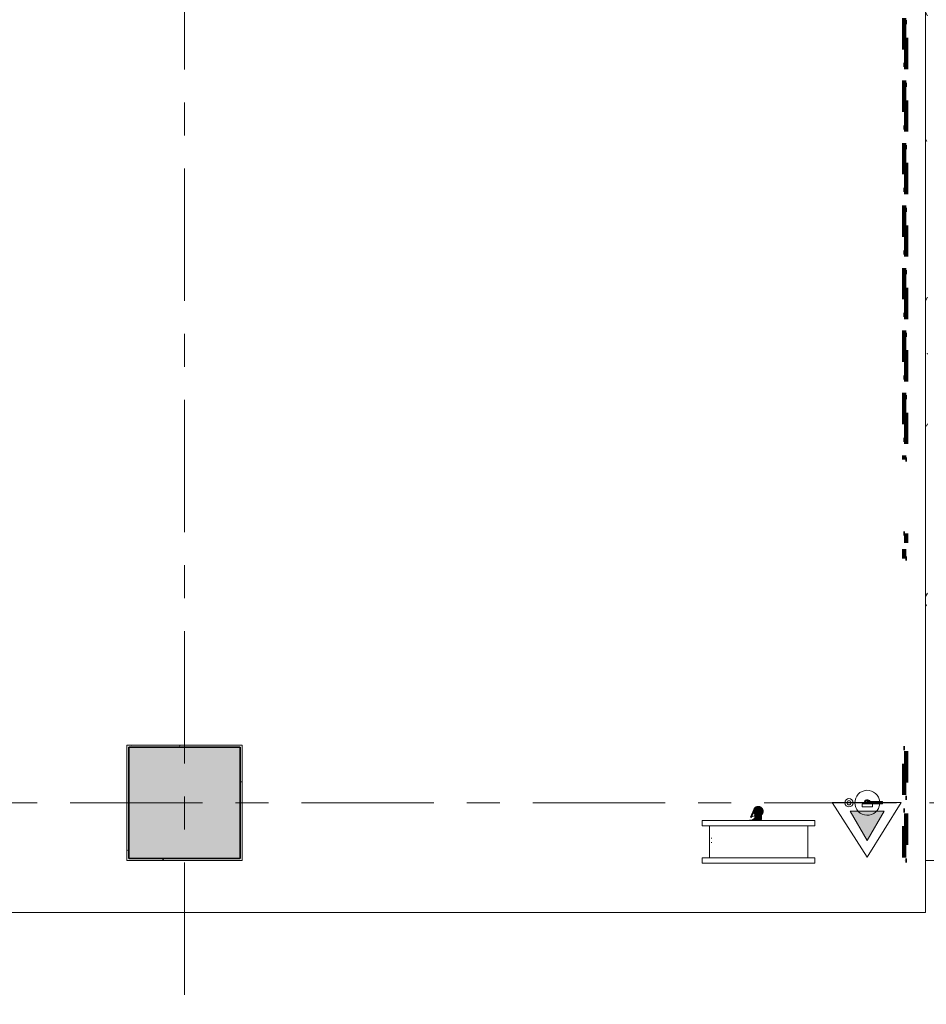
# Model space of a CAD drawing. Extents: x 2744 to 57639, y 3641 to 38820.
# Tile 45 of 179: x 14725 to 19080, y 29360 to 34090. Entities that reach past the tile are written whole.
import ezdxf

# ---------------------------------------------------------------- set-up
doc = ezdxf.new("R2010")
doc.units = 0
doc.header["$LTSCALE"] = 50
doc.linetypes.add('brandscheiding 2', pattern=[6, 0, -1.5, 3, -1.5])
doc.linetypes.add('stramien', pattern=[22.225, 12.7, -3.175, 3.175, -3.175])
doc.layers.get('0').update_dxf_attribs({"linetype": 'CONTINUOUS'})
for name, color, linetype, lineweight in [('A-ANNO-NOTE', 8, 'CONTINUOUS', 18), ('A-FLOR-OTLN', 8, 'CONTINUOUS', 18), ('A-GENM', 8, 'CONTINUOUS', 18), ('A-WALL-PATT', 8, 'CONTINUOUS', 50), ('I-WALL', 8, 'CONTINUOUS', 25), ('M-EQPT', 8, 'CONTINUOUS', 18), ('P-ANNO-IDEN', 8, 'CONTINUOUS', 18), ('P-SANR-FIXT', 8, 'CONTINUOUS', 18), ('S-COLS', 8, 'CONTINUOUS', 18), ('S-GRID', 8, 'CONTINUOUS', 18)]:
    doc.layers.add(name, color=color, linetype=linetype, lineweight=lineweight)

# ---------------------------------------------------------------- blocks, each defined once
blk = doc.blocks.new('65_KU_brandscheiding_v1 - 60m 2-7780793-Plotview 4e Verdieping - schaal 1 op 100')
at = {"layer": 'A-GENM', "linetype": 'brandscheiding 2', "lineweight": 100}
for p, q in [((3996.4, -100), (0, -100)), ((0, -100), (0, -110)), ((0, -110), (3996.4, -110)), ((4472, -100), (4352, -100)), ((4352, -110), (4472, -110)), ((5922, -100), (5382, -100)), ((5382, -110), (5922, -110)), ((5922, -110), (5922, -100))]:
    blk.add_line(p, q, dxfattribs=at)
blk = doc.blocks.new('42_KA leemstuc betonkolomafwerking - Type-V26-Plotview 4e Verdieping - schaal 1 op 100')
at = {"layer": 'A-GENM'}
h = blk.add_hatch(dxfattribs=at)
h.set_pattern_fill('FP_121', color=256, style=0, pattern_type=2)
h.set_pattern_definition([(0, (-15516.6, -30328.2), (406.4, 101.6), [33.528, -271.272, 33.528, -1896.872]), (0, (-15516.6, -30328.2), (406.4, 101.6), [-338.328, -271.272, 33.528, -576.072, -1016]), (0, (-15516.6, -30328.2), (406.4, 101.6), [-1219.2, 33.528, -271.272, 33.528, -677.672]), (0, (-15516.6, -30328.2), (406.4, 101.6), [-1557.528, -169.672, 33.528, -474.472]), (120, (-15364.2, -30277.4), (-291.18818, 301.15272), [33.528, -271.272, 33.528, -1896.872]), (120, (-15364.2, -30277.4), (-291.18818, 301.15272), [-338.328, -271.272, 33.528, -576.072, -1016]), (120, (-15364.2, -30277.4), (-291.18818, 301.15272), [-1219.2, 33.528, -271.272, 33.528, -677.672]), (120, (-15364.2, -30277.4), (-291.18818, 301.15272), [-1557.528, -169.672, 33.528, -474.472]), (240, (-15313.4, -30074.2), (-115.21182, -402.75272), [33.528, -271.272, 33.528, -1896.872]), (240, (-15313.4, -30074.2), (-115.21182, -402.75272), [-338.328, -271.272, 33.528, -576.072, -1016]), (240, (-15313.4, -30074.2), (-115.21182, -402.75272), [-1219.2, 33.528, -271.272, 33.528, -677.672]), (240, (-15313.4, -30074.2), (-115.21182, -402.75272), [-1557.528, -169.672, 33.528, -474.472])])
h.paths.add_polyline_path([(277, -277), (277, 277), (-277, 277), (-277, -277), (-257.8, -277)], flags=0)
h.paths.add_polyline_path([(-257.8, -267), (-267, -267), (-267, 267), (267, 267), (267, -267)], flags=0)
for p, q in [((277, 277), (-277, 277)), ((-277, 277), (-277, -277)), ((-267, 267), (267, 267)), ((-267, -267), (-267, 267)), ((267, 267), (267, -267)), ((277, -277), (277, 277)), ((-277, -277), (277, -277)), ((267, -267), (-267, -267))]:
    blk.add_line(p, q, dxfattribs=at)
blk = doc.blocks.new('65_KA_brandslanghaspel - 65_KA_brandslanghaspel-4929730-Plotview 4e Verdieping - schaal 1 op 100')
at = {"layer": 'P-SANR-FIXT'}
h = blk.add_hatch(color=256, dxfattribs=at)
h.paths.add_polyline_path([(8.4, -21.3), (12.3, -17.8), (11.9, -18.5)], flags=0)
h.paths.add_polyline_path([(-3.8, -21.2), (3.7, -22.5), (13.3, -18.9), (19.3, -9), (18.8, -8.8), (17.3, -10.1), (17, -8.5), (8.3, -17.6), (-4.8, -19.5), (-4, -20.7)], flags=0)
h.paths.add_polyline_path([(-15.9, 15.8), (-22.6, 4), (-22.6, -1.8), (-21.7, -4.3), (-22.7, -6), (-14.1, -17.7), (-10.8, -20.2), (-6.8, -21.8), (-3.8, -21.2), (-7.8, -19.9), (-6.7, -17.9), (-16.8, -10.1), (-17.6, -5.2), (-18, 6), (-15.2, 11.9), (-15.8, 15.5)], flags=0)
h.paths.add_polyline_path([(-19.6, 9.7), (-21.7, 5), (-22.6, 4)], flags=0)
h.paths.add_polyline_path([(-6.8, -21.8), (-1.4, -23.5), (0, -22.1)], flags=0)
h = blk.add_hatch(color=256, dxfattribs=at)
h.paths.add_polyline_path([(15.5, 14.1), (16, -9.2), (1.2, -18.1), (8.4, -17.5), (19, -5.1), (20, -2.7), (19, 12.1), (15.9, 13.9)], flags=0)
h.paths.add_polyline_path([(-16, 8.8), (-18.8, 3.7), (-16, -10.3), (-3.8, -19), (-1.7, -17.5), (-16, -9.1), (-16, 6.2)], flags=0)
h.paths.add_polyline_path([(18.2, -7.3), (19, -8.5), (18.6, -7.5), (18.3, -7.4)], flags=0)
h.paths.add_polyline_path([(-20, -10.2), (-19, -12.1), (-18.8, -12.1)], flags=0)
for points in [[(-16, 40), (-15.5, 30), (0, 30), (0, 40), (-15.5, 40)], [(-15.1, 9.7), (-16, 9.2), (-16, -9.2), (0, -18.5), (16, -9.2), (14.9, 1.7), (15.2, 0), (15.4, -0.7), (12.9, -8), (8, -12.9), (-0.6, -15.9), (-2.8, -15), (-4.2, -14.3), (-11.5, -10.2), (-13.2, -7.5), (-14.2, -5.7), (-13.9, -1), (-15.2, -0.6), (-15.1, 6.3)], [(0, 44.3), (-12.5, 44.3), (-11.9, 40), (0, 40)], [(6.3, 44.3), (0, 44.3), (0, 40), (12.5, 40), (12.1, 44.3), (6.6, 44.3)], [(8, 40), (0, 40), (0, 30), (16, 30), (15.5, 40), (11.3, 40)], [(13.9, 30), (0, 30), (0, -16), (4.8, -14.3), (4.9, -14.1), (8.9, -12.5), (14.4, -6.2), (15.7, 3.6), (14.9, 7), (15.9, 8.6), (15.5, 30)], [(28.4, 44.3), (24.8, 44.3), (16, 37.2), (16, 33.8), (30.3, 44.3), (28.7, 44.3)], [(32.8, 29.3), (19, -7.6), (22.1, -7.8), (35.5, 28.2), (33, 29.2)], [(41.6, 44.3), (40.3, 44.3), (40.3, 42), (41.6, 42)]]:
    blk.add_hatch(color=256, dxfattribs=at).paths.add_polyline_path(points, flags=0)
h = blk.add_hatch(color=256, dxfattribs=at)
h.paths.add_polyline_path([(0, -14), (-2.8, -15.6), (0, -16), (0, -14.1)], flags=0)
h.paths.add_polyline_path([(-13.9, 30), (-15.5, 30), (-15.1, 10.9), (-15.2, -0.6), (-13.2, -1.3), (-14.2, -5.7), (-12.1, -9.7), (-8.8, -12.4), (-1.7, -14.1), (0, -14), (0, 30), (-11.3, 30)], flags=0)
h = blk.add_hatch(color=256, dxfattribs=at)
h.paths.add_polyline_path([(40.3, 44.3), (32.1, 44.3), (28.6, 42), (40.3, 42)], flags=0)
h.paths.add_polyline_path([(24.8, 44.3), (12.5, 44.3), (12.5, 42), (21.3, 42)], flags=0)
for p, q in [((268.6, 248.8), (-272.4, 248.8)), ((-272.4, 248.8), (-272.4, 223.8)), ((-90, 249.5), (0, 249.5)), ((0, 249.5), (90, 249.5)), ((268.6, 223.8), (268.6, 248.8)), ((-272.4, 223.8), (-237.6, 223.8)), ((-237.6, 223.8), (-237.6, 69.3)), ((-237.6, 223.8), (233.4, 223.8)), ((233.4, 69.3), (233.4, 223.8)), ((233.4, 223.8), (268.6, 223.8)), ((223, 149.3), (223.5, 149.3)), ((-237.6, 69.3), (-272.4, 69.3)), ((-272.4, 69.3), (-272.4, 44.3)), ((-237.6, 69.3), (233.4, 69.3)), ((268.6, 69.3), (233.4, 69.3)), ((268.6, 44.3), (268.6, 69.3)), ((-272.4, 44.3), (268.6, 44.3)), ((-18.1, 12.7), (-20, 11.5)), ((-16, 40), (-16, 30)), ((-16, 40), (0, 40)), ((-16, 9.2), (-16, -9.2)), ((-12.5, 44.3), (-12.5, 27.1)), ((0, 40), (16, 40)), ((12.5, 27.1), (12.5, 44.3)), ((21.5, 42), (12.5, 42)), ((20, 11.5), (15.2, 14.3)), ((15.8, 33.6), (32.1, 44.3)), ((24.8, 44.3), (16, 38.5)), ((16, 30), (16, 40)), ((16, -9.2), (16, 9.2)), ((32.7, 29.3), (18.1, -7.3)), ((20, -2.7), (20, 11.5)), ((21.8, -8.7), (36.5, 27.8)), ((40.3, 42), (28.5, 42)), ((32.8, 29.3), (36.4, 27.8)), ((40.3, 44.3), (40.3, 42)), ((41.6, 42), (40.3, 42)), ((41.7, 42), (41.7, 44.3)), ((-20, -10.2), (-20, -11.5)), ((-20, -11.5), (-18.6, -12.4)), ((-16, -9.2), (0, -18.5)), ((-6.8, -19.2), (-4, -20.8)), ((0, -18.5), (16, -9.2)), ((0, -23.1), (1.4, -22.3)), ((18.7, -12.3), (20, -11.5)), ((20, -11.5), (20, -8))]:
    blk.add_line(p, q, dxfattribs=at)
at = {"layer": 'P-SANR-FIXT', "flags": 128}
for points in [[(223.5, 149.3), (223.9, 149.3), (224.3, 149.2), (224.7, 149.2), (225.1, 149.1), (225.5, 149.1)], [(225.6, 129.5), (225.2, 129.4), (224.8, 129.4), (224.4, 129.3), (224, 129.3), (223.6, 129.3), (223.5, 129.3)], [(233.4, 141), (233.4, 140.6), (233.5, 140.2), (233.5, 139.8), (233.5, 139.4), (233.5, 139.3)], [(233.5, 139.3), (233.5, 138.9), (233.5, 138.5), (233.5, 138.1), (233.4, 137.7)], [(-15.8, 17.4), (-16.5, 16.7), (-17.2, 16.1), (-17.8, 15.4), (-18.4, 14.6), (-19, 13.9), (-19.5, 13.1), (-20, 12.3), (-20.5, 11.5), (-20.9, 10.7), (-21.3, 9.8), (-21.7, 9), (-22.1, 8.1), (-22.4, 7.2), (-22.6, 6.3), (-22.9, 5.4), (-23.1, 4.5), (-23.2, 3.6), (-23.4, 2.6), (-23.4, 1.7), (-23.5, 0.7), (-23.5, -0.2), (-23.5, -1.1), (-23.4, -2.1), (-23.3, -3), (-23.2, -3.9), (-23, -4.9), (-22.8, -5.8), (-22.5, -6.7), (-22.2, -7.6), (-21.9, -8.5), (-21.6, -9.3), (-21.2, -10.2), (-20.8, -11), (-20.3, -11.8), (-19.8, -12.6), (-19.3, -13.4), (-18.7, -14.2), (-18.2, -14.9), (-17.5, -15.6), (-16.9, -16.3), (-16.2, -17), (-15.5, -17.6), (-14.8, -18.2), (-14.1, -18.8), (-13.3, -19.4), (-12.5, -19.9), (-11.7, -20.4), (-10.9, -20.8), (-10.1, -21.2), (-9.2, -21.6), (-8.3, -22), (-7.5, -22.3), (-6.6, -22.6), (-5.6, -22.8), (-4.7, -23), (-3.8, -23.2), (-2.9, -23.3), (-1.9, -23.4), (-1, -23.5), (-0.1, -23.5), (0.9, -23.5), (1.8, -23.4), (2.8, -23.3), (3.7, -23.2), (4.6, -23), (5.5, -22.8), (6.4, -22.6), (7.3, -22.3), (8.2, -22), (9.1, -21.7), (10, -21.3), (10.8, -20.9), (11.6, -20.4), (12.4, -19.9), (13.2, -19.4), (14, -18.9), (14.7, -18.3), (15.4, -17.7), (16.1, -17.1), (16.8, -16.4), (17.5, -15.7), (18.1, -15), (18.7, -14.3), (19.2, -13.5), (19.7, -12.7), (20.2, -11.9), (20.7, -11.1), (21.1, -10.3), (21.5, -9.4), (21.8, -8.7)], [(18.1, -7.3), (17.8, -8), (17.5, -8.7), (17.1, -9.4), (16.7, -10), (16.3, -10.7), (15.9, -11.3), (15.4, -12), (14.9, -12.6), (14.4, -13.2), (13.8, -13.7), (13.3, -14.3), (12.7, -14.8), (12.1, -15.3), (11.5, -15.8), (10.8, -16.2), (10.2, -16.6), (9.5, -17), (8.8, -17.4), (8.1, -17.7), (7.4, -18), (6.7, -18.3), (5.9, -18.6), (5.2, -18.8), (4.4, -19), (3.7, -19.2), (2.9, -19.3), (2.1, -19.4), (1.4, -19.5), (0.6, -19.5), (-0.2, -19.5), (-1, -19.5), (-1.8, -19.4), (-2.5, -19.3), (-3.3, -19.2), (-4.1, -19.1), (-4.8, -18.9), (-5.6, -18.7), (-6.3, -18.4), (-7.1, -18.2), (-7.8, -17.9), (-8.5, -17.6), (-9.2, -17.2), (-9.9, -16.8), (-10.5, -16.4), (-11.2, -16), (-11.8, -15.5), (-12.4, -15), (-13, -14.5), (-13.6, -14), (-14.1, -13.4), (-14.7, -12.9), (-15.2, -12.3), (-15.6, -11.7), (-16.1, -11), (-16.5, -10.4), (-16.9, -9.7), (-17.3, -9), (-17.6, -8.3), (-18, -7.6), (-18.2, -6.9), (-18.5, -6.1), (-18.7, -5.4), (-18.9, -4.6), (-19.1, -3.9), (-19.2, -3.1), (-19.4, -2.3), (-19.4, -1.6), (-19.5, -0.8), (-19.5, 0), (-19.5, 0.8), (-19.4, 1.5), (-19.4, 2.3), (-19.3, 3.1), (-19.1, 3.9), (-18.9, 4.6), (-18.7, 5.4), (-18.5, 6.1), (-18.3, 6.9), (-18, 7.6), (-17.6, 8.3), (-17.3, 9), (-16.9, 9.7), (-16.5, 10.3), (-16.1, 11), (-15.6, 11.6), (-15.2, 12.3)], [(-16, 30), (-16, 28.8), (-16, 27.6), (-16, 26.4), (-16, 25.2), (-16, 24), (-16, 22.9), (-16, 21.7), (-16, 20.6), (-16, 19.4), (-16, 18.3), (-16, 17.2), (-16, 16.1), (-16, 15.1), (-16, 14.1), (-16, 13.1), (-16, 12.1), (-16, 11.1), (-16, 10.2), (-16, 9.3), (-16, 8.5), (-16, 7.7), (-16, 6.9), (-16, 6.1), (-16, 5.4), (-16, 4.8), (-16, 4.1), (-16, 3.5), (-16, 3), (-16, 2.5), (-16, 2), (-16, 1.6), (-16, 1.3), (-16, 0.9), (-16, 0.7), (-16, 0.4), (-16, 0.3), (-16, 0.1), (-16, 0), (-16, 0)], [(16, 0), (16, 0), (16, 0.1), (16, 0.2), (16, 0.4), (16, 0.6), (16, 0.9), (16, 1.2), (16, 1.5), (16, 1.9), (16, 2.4), (16, 2.9), (16, 3.4), (16, 4), (16, 4.6), (16, 5.2), (16, 5.9), (16, 6.7), (16, 7.4), (16, 8.3), (16, 9.1), (16, 10), (16, 10.9), (16, 11.8), (16, 12.8), (16, 13.8), (16, 14.8), (16, 15.9), (16, 16.9), (16, 18), (16, 19.1), (16, 20.3), (16, 21.4), (16, 22.6), (16, 23.7), (16, 24.9), (16, 26.1), (16, 27.3), (16, 28.5), (16, 29.7), (16, 30)]]:
    blk.add_lwpolyline(points, dxfattribs=at)
blk = doc.blocks.new('65_KA_poederblusser - 65_KA_poederblusser-4930909-Plotview 4e Verdieping - schaal 1 op 100')
at = {"layer": 'M-EQPT'}
for p, q in [((-0.1, 5.5), (61.4, 5.5)), ((-0.1, 5.5), (-0.1, -4.3)), ((61.4, 5.5), (66.5, 5.5)), ((61.4, 5.5), (61.4, -4.3)), ((66.5, 5.5), (73.2, 5.5)), ((66.5, 5.5), (66.5, -4.3)), ((73.2, 5.5), (73.2, -4.3)), ((-25, -4.2), (-25, -18.9)), ((-25, -4.2), (25, -4.2)), ((25, -18.9), (-25, -18.9)), ((61.4, -4.3), (24.1, -4.3)), ((25, -18.9), (25, -4.2)), ((66.5, -4.3), (61.4, -4.3)), ((73.2, -4.3), (66.5, -4.3))]:
    blk.add_line(p, q, dxfattribs=at)
for centre, radius, start, end in [((0, 0), 60, 5.383, 180), ((-87.9, 0), 20, 0, 180), ((-87.9, 0), 20, 180, 360), ((-87.9, 0), 10, 360, 180), ((-87.9, 0), 10, 180, 360), ((0, 0), 60, 180, 355.8305), ((0, 0), 15, 23.5251, 180), ((0, 0), 15, 180, 197.8175), ((0, 0), 10, 33.9467, 180), ((0, 0), 10, 180, 205.0222), ((0, 0), 10, 180, 205.0222), ((0, 0), 10, 33.9467, 165)]:
    blk.add_arc(centre, radius, start, end, dxfattribs=at)
blk = doc.blocks.new('Onderlegger 4e verdieping')
at = {"layer": 'A-ANNO-NOTE'}
blk.add_hatch(color=256, dxfattribs=at).paths.add_polyline_path([(18796.5, 30146.7), (18878.1, 30288.2), (18714.8, 30288.1), (18768.7, 30194.8)], flags=0)
at = {"layer": 'A-WALL-PATT', "lineweight": 18}
h = blk.add_hatch(dxfattribs=at)
h.set_pattern_fill('FP_9', color=256, style=0, pattern_type=2)
h.set_pattern_definition([(0, (0, 0), (406.4, 101.6), [33.528, -271.272, 33.528, -271.272, -1625.6]), (0, (0, 0), (406.4, 101.6), [-609.6, 33.528, -576.072, 33.528, -271.272, -711.2]), (0, (0, 0), (406.4, 101.6), [-1524, 33.528, -169.672, 33.528, -474.472]), (120, (152.4, 50.8), (-291.18818, 301.15272), [33.528, -271.272, 33.528, -271.272, -1625.6]), (120, (152.4, 50.8), (-291.18818, 301.15272), [-609.6, 33.528, -576.072, 33.528, -271.272, -711.2]), (120, (152.4, 50.8), (-291.18818, 301.15272), [-1524, 33.528, -169.672, 33.528, -474.472]), (240, (203.2, 254), (-115.21182, -402.75272), [33.528, -271.272, 33.528, -271.272, -1625.6]), (240, (203.2, 254), (-115.21182, -402.75272), [-609.6, 33.528, -576.072, 33.528, -271.272, -711.2]), (240, (203.2, 254), (-115.21182, -402.75272), [-1524, 33.528, -169.672, 33.528, -474.472])])
h.paths.add_polyline_path([(19076.6, 30061.2), (19086.6, 30061.2), (19086.6, 36228.2), (19076.6, 36228.2), (19076.6, 30634.5)], flags=0)
at = {"layer": 'S-COLS', "lineweight": 5}
blk.add_hatch(color=256, dxfattribs=at).paths.add_polyline_path([(15249.6, 30061.2), (15783.6, 30061.2), (15783.6, 30595.2), (15249.6, 30595.2)], flags=0)
at = {"layer": 'A-ANNO-NOTE'}
for p, q in [((18959.6, 30329.2), (18628.1, 30329)), ((18628.1, 30329), (18796.7, 30066.4)), ((18796.7, 30066.4), (18959.6, 30329.2)), ((18878.1, 30288.2), (18714.8, 30288.1)), ((18714.8, 30288.1), (18796.5, 30146.7)), ((18796.5, 30146.7), (18878.1, 30288.2))]:
    blk.add_line(p, q, dxfattribs=at)
at = {"layer": 'A-FLOR-OTLN'}
for p, q in [((19076.6, 30061.2), (19076.6, 29801.2)), ((19076.6, 30051.2), (19291.6, 30051.2)), ((19076.6, 29801.2), (10543.6, 29801.2))]:
    blk.add_line(p, q, dxfattribs=at)
at = {"layer": 'I-WALL', "lineweight": 18}
blk.add_line((19076.6, 36088.2), (19076.6, 30061.2), dxfattribs=at)
at = {"layer": 'P-ANNO-IDEN'}
blk.add_line((18279.2, 30274.6), (18245.9, 30263), dxfattribs=at)
at = {"layer": 'S-COLS', "color": 250, "lineweight": 35}
for p, q in [((15783.6, 30595.2), (15249.6, 30595.2)), ((15249.6, 30595.2), (15249.6, 30061.2)), ((15783.6, 30061.2), (15783.6, 30595.2)), ((15249.6, 30061.2), (15783.6, 30061.2))]:
    blk.add_line(p, q, dxfattribs=at)
at = {"layer": 'S-GRID', "linetype": 'stramien'}
for p, q in [((15516.6, 37820.1), (15516.6, 16247.5)), ((2743.8, 30328.2), (56270.4, 30328.2))]:
    blk.add_line(p, q, dxfattribs=at)
at = {"layer": 'A-GENM', "linetype": 'brandscheiding 2', "lineweight": 100, "rotation": 269.9999999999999}
blk.add_blockref('65_KU_brandscheiding_v1 - 60m 2-7780793-Plotview 4e Verdieping - schaal 1 op 100', (19083.6, 35973.2), dxfattribs=at)
at = {"layer": 'A-GENM'}
blk.add_blockref('42_KA leemstuc betonkolomafwerking - Type-V26-Plotview 4e Verdieping - schaal 1 op 100', (15516.6, 30328.2), dxfattribs=at)
at = {"layer": 'M-EQPT'}
blk.add_blockref('65_KA_poederblusser - 65_KA_poederblusser-4930909-Plotview 4e Verdieping - schaal 1 op 100', (18796.6, 30328.2), dxfattribs=at)
at = {"layer": 'P-SANR-FIXT', "rotation": 180}
blk.add_blockref('65_KA_brandslanghaspel - 65_KA_brandslanghaspel-4929730-Plotview 4e Verdieping - schaal 1 op 100', (18272.8, 30287.2), dxfattribs=at)

msp = doc.modelspace()

# ---------------------------------------------------------------- block references
msp.add_blockref('Onderlegger 4e verdieping', (0, 0))

doc.saveas('drawing.dxf')
